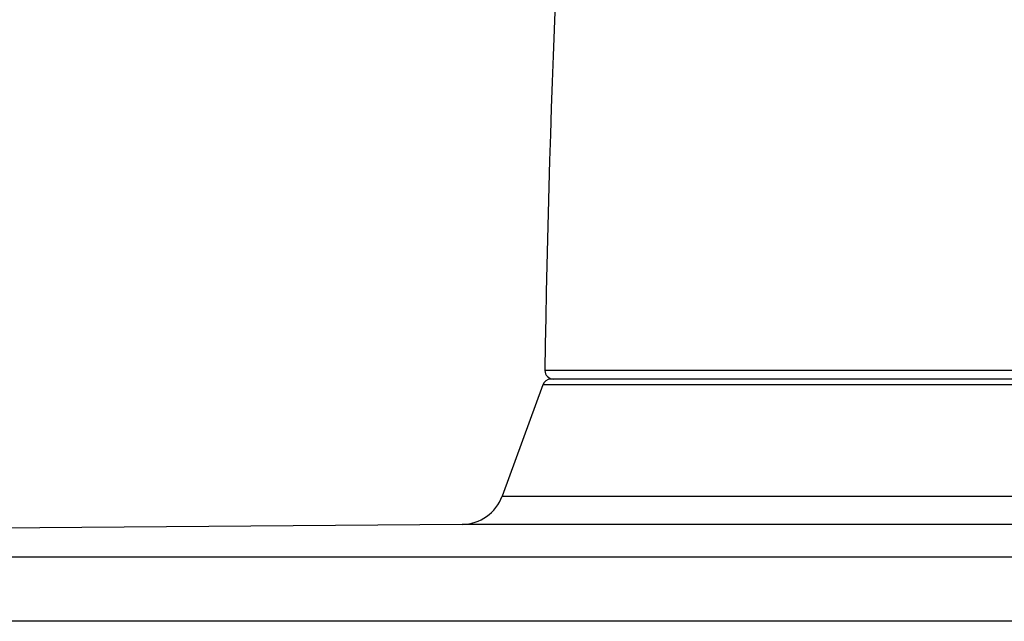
# Model space of a CAD drawing. Header units: millimetres. Extents: x 289 to 943, y 130 to 616.
# Tile 55 of 65: x 797 to 820, y 571 to 585. Entities that reach past the tile are written whole.
import ezdxf

# ---------------------------------------------------------------- set-up
doc = ezdxf.new("R2010")
doc.units = ezdxf.units.MM
doc.header["$LTSCALE"] = 65.395
doc.layers.get('0').update_dxf_attribs({"linetype": 'CONTINUOUS'})

msp = doc.modelspace()

# ---------------------------------------------------------------- linework, layer by layer
at = {"color": 9, "linetype": 'CONTINUOUS'}
for p, q in [((846.12, 576.478), (809.125, 576.478)), ((846.171, 576.143), (809.075, 576.143)), ((808.137, 573.568), (847.108, 573.568)), ((848.04, 572.91), (807.206, 572.91)), ((942.56, 570.667), (712.685, 570.667))]:
    msp.add_line(p, q, dxfattribs=at)
at = {"color": 7, "linetype": 'CONTINUOUS'}
for p, q in [((809.075, 576.143), (808.137, 573.568)), ((845.983, 576.275), (809.263, 576.275)), ((807.206, 572.91), (714.173, 572.159)), ((714.185, 572.159), (941.06, 572.159))]:
    msp.add_line(p, q, dxfattribs=at)
for centre, radius, start, end in [((1117.095, 572.133), 308, 175.57616, 179.19181), ((809.325, 576.475), 0.2, 179.1918, 270), ((809.263, 576.075), 0.2, 90, 160), ((807.198, 573.91), 1, 270.4626, 340)]:
    msp.add_arc(centre, radius, start, end, dxfattribs=at)

doc.saveas('drawing.dxf')
